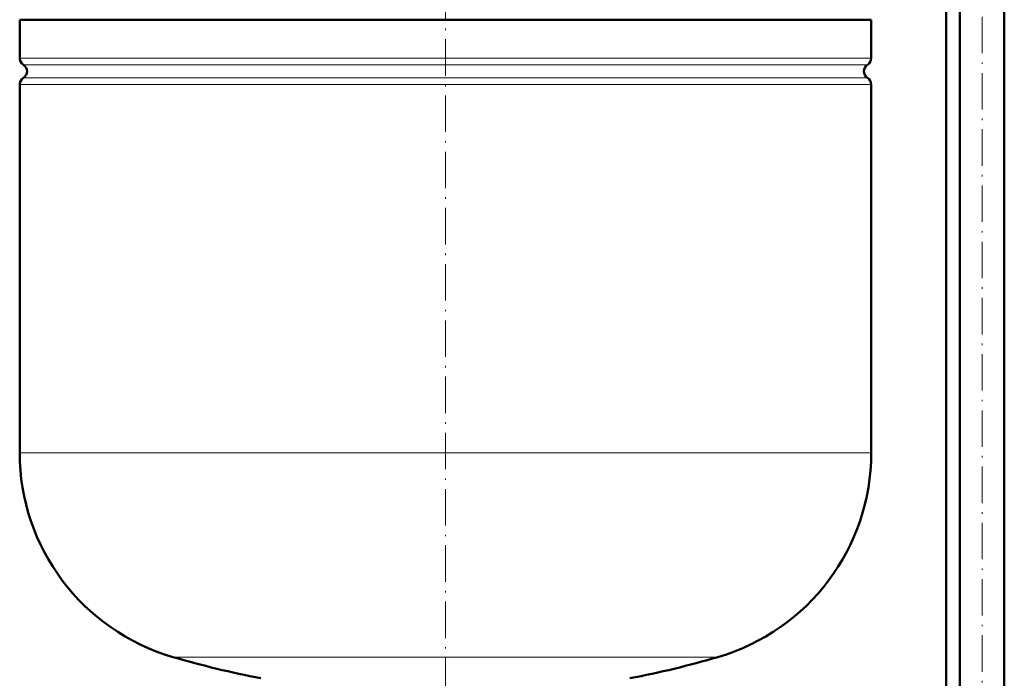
# Model space of a CAD drawing. Extents: x -2073 to 2460, y -1948 to 865.
# Tile 47 of 83: x -243 to 80, y -226 to -9. Entities that reach past the tile are written whole.
import ezdxf

# ---------------------------------------------------------------- set-up
doc = ezdxf.new("R2010")
doc.units = 0
doc.linetypes.add('DASHDOT', pattern=[18.5, 12, -3, 0.5, -3])

msp = doc.modelspace()

# ---------------------------------------------------------------- linework, layer by layer
at = {"color": 7, "linetype": 'DASHDOT', "lineweight": 18}
for p, q in [((-103.43, 243.59), (-103.43, -260.7)), ((73.03, -408.52), (73.03, 190.28)), ((-103.43, -221.85), (-103.43, -267.64))]:
    msp.add_line(p, q, dxfattribs=at)
at = {"color": 7, "lineweight": 50}
for p, q in [((65.73, -358.62), (65.73, 93.38)), ((80.33, -358.62), (80.33, 93.38)), ((61.22, -358.62), (61.22, 77.38)), ((-103.43, -8.97), (-243.43, -8.97)), ((-243.43, -8.97), (-243.43, -21.59)), ((36.57, -8.97), (-103.43, -8.97)), ((36.57, -8.97), (36.57, -21.59)), ((-243.43, -30.35), (-243.43, -151.47)), ((36.57, -30.35), (36.57, -151.47))]:
    msp.add_line(p, q, dxfattribs=at)
at = {"color": 7, "lineweight": 18}
for p, q in [((-243.43, -21.59), (-103.43, -21.59)), ((-103.43, -21.59), (36.57, -21.59)), ((-242.19, -23.87), (-103.43, -23.87)), ((-103.43, -23.87), (35.32, -23.87)), ((-242.19, -28.08), (-103.43, -28.08)), ((-103.43, -28.08), (35.32, -28.08)), ((-103.43, -30.35), (-243.43, -30.35)), ((36.57, -30.35), (-103.43, -30.35)), ((-243.43, -151.47), (-103.43, -151.47)), ((-103.43, -151.47), (36.57, -151.47)), ((-193.03, -218.67), (-103.43, -218.67)), ((-103.43, -218.67), (-13.83, -218.67))]:
    msp.add_line(p, q, dxfattribs=at)
at = {"color": 7, "lineweight": 50}
for centre, radius, start, end in [((-240.73, -21.59), 2.7, 180, 237.421), ((33.87, -21.59), 2.7, 302.579, 360), ((-243.53, -25.97), 2.5, 302.579, 57.421), ((36.67, -25.97), 2.5, 122.579, 237.421), ((-240.73, -30.35), 2.7, 122.579, 180), ((33.87, -30.35), 2.7, 360, 57.421), ((-173.43, -151.47), 70, 180, 253.7398), ((-33.43, -151.47), 70, 286.2602, 360), ((-103.43, 88.53), 320, 253.7398, 259.0714), ((-103.43, 88.53), 320, 280.9286, 286.2602)]:
    msp.add_arc(centre, radius, start, end, dxfattribs=at)

doc.saveas('drawing.dxf')
